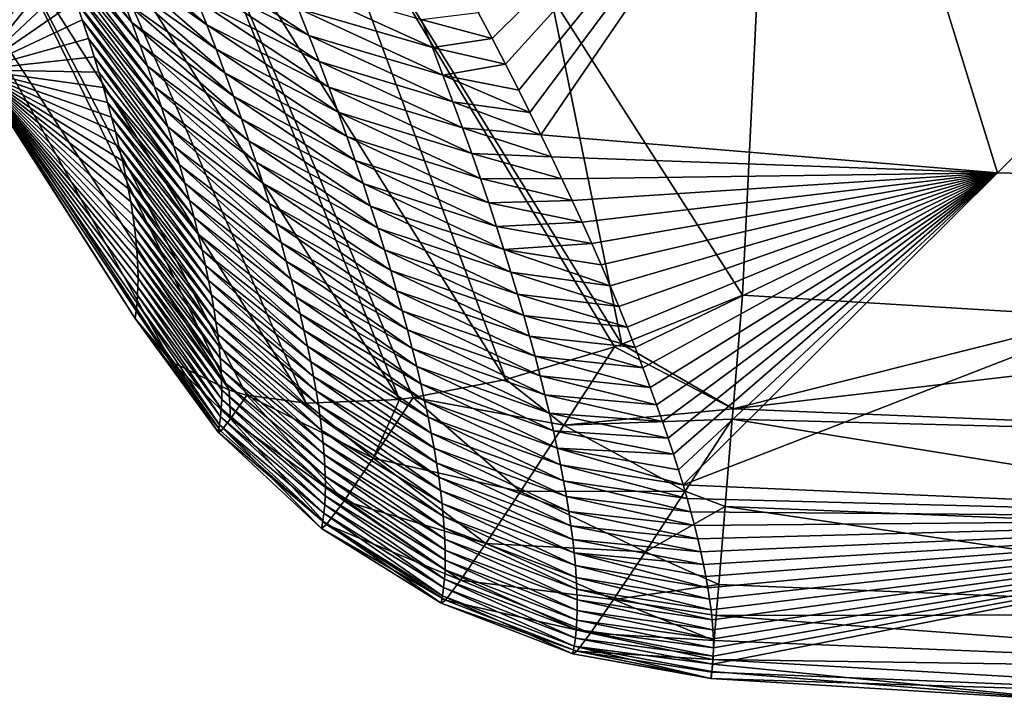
# Model space of a CAD drawing. Header units: metres. Extents: x -99 to 99, y -314 to 25.
# Tile 179 of 256: x 72.61 to 75.27, y -24.93 to -23.08. Entities that reach past the tile are written whole.
import ezdxf

# ---------------------------------------------------------------- set-up
doc = ezdxf.new("R2010")
doc.units = ezdxf.units.M
doc.layers.add('solid_K2442E1000C35', color=7, linetype='CONTINUOUS')

msp = doc.modelspace()

# ---------------------------------------------------------------- linework, layer by layer
at = {"layer": 'solid_K2442E1000C35'}
for points in [[(74.046097, -23.01775, 104.118858), (74.564964, -23.828533, 103.714195), (74.736557, -20.300148, 105.459549)], [(74.564964, -23.828533, 103.714195), (75.531693, -23.887354, 103.714195), (74.736557, -20.300148, 105.459549)], [(76.5, -23.906973, 103.714195), (76.5, -20.376596, 105.459549), (74.736557, -20.300148, 105.459549)], [(75.531693, -23.887354, 103.714195), (76.5, -23.906973, 103.714195), (74.736557, -20.300148, 105.459549)], [(73.887154, -23.13331, 86.523781), (73.849831, -23.06324, 86.146461), (74.848618, -22.181767, 81.183411)], [(73.923698, -23.20335, 86.909012), (73.887154, -23.13331, 86.523781), (74.848618, -22.181767, 81.183411)], [(73.959373, -23.273367, 87.302673), (73.923698, -23.20335, 86.909012), (74.848618, -22.181767, 81.183411)], [(73.989532, -23.333977, 87.650719), (73.959373, -23.273367, 87.302673), (74.848618, -22.181767, 81.183411)], [(74.019226, -23.394529, 88.005402), (73.989532, -23.333977, 87.650719), (74.848618, -22.181767, 81.183411)], [(75.255775, -23.497454, 88.03479), (74.019226, -23.394529, 88.005402), (74.848618, -22.181767, 81.183411)], [(75.255775, -23.497454, 88.03479), (74.848618, -22.181767, 81.183411), (76.5, -22.243153, 81.183411)], [(76.5, -23.530373, 88.03479), (75.255775, -23.497454, 88.03479), (76.5, -22.243153, 81.183411)], [(73.365479, -22.553598, 104.287277), (73.066963, -22.683254, 104.097412), (73.924629, -24.05736, 103.40255)], [(74.238625, -23.961758, 103.587593), (74.046097, -23.01775, 104.118858), (73.365479, -22.553598, 104.287277)], [(74.218491, -23.968906, 103.577675), (73.365479, -22.553598, 104.287277), (73.924629, -24.05736, 103.40255)], [(74.218491, -23.968906, 103.577675), (74.238625, -23.961758, 103.587593), (73.365479, -22.553598, 104.287277)], [(72.489494, -23.218504, 102.269615), (72.033829, -22.571262, 102.604774), (72.684418, -22.825993, 90.14209)], [(73.066963, -22.683254, 104.097412), (72.792366, -22.771612, 103.854996), (73.636101, -24.111008, 103.166214)], [(73.673683, -24.106253, 103.201263), (73.066963, -22.683254, 104.097412), (73.636101, -24.111008, 103.166214)], [(73.673683, -24.106253, 103.201263), (73.924629, -24.05736, 103.40255), (73.066963, -22.683254, 104.097412)], [(72.203346, -22.765518, 102.90593), (72.489494, -23.218504, 102.269615), (72.920776, -23.891485, 101.896843)], [(73.01915, -24.008991, 102.240646), (72.203346, -22.765518, 102.90593), (72.920776, -23.891485, 101.896843)], [(72.35276, -22.813492, 103.248489), (72.203346, -22.765518, 102.90593), (73.01915, -24.008991, 102.240646)], [(72.792366, -22.771612, 103.854996), (72.551445, -22.815544, 103.568634), (73.383301, -24.120804, 102.886978)], [(73.636101, -24.111008, 103.166214), (72.792366, -22.771612, 103.854996), (73.383301, -24.120804, 102.886978)], [(72.911407, -23.090712, 89.886681), (72.684418, -22.825993, 90.14209), (72.663857, -22.773281, 89.765656)], [(72.911407, -23.090712, 89.886681), (72.663857, -22.773281, 89.765656), (72.888489, -23.02965, 89.461258)], [(73.175194, -24.086397, 102.57476), (72.35276, -22.813492, 103.248489), (73.01915, -24.008991, 102.240646)], [(72.551445, -22.815544, 103.568634), (72.35276, -22.813492, 103.248489), (73.175194, -24.086397, 102.57476)], [(72.489494, -23.218504, 102.269615), (72.684418, -22.825993, 90.14209), (72.704254, -22.878223, 90.525475)], [(73.222878, -24.099144, 102.655823), (72.551445, -22.815544, 103.568634), (73.175194, -24.086397, 102.57476)], [(73.222878, -24.099144, 102.655823), (73.383301, -24.120804, 102.886978), (72.551445, -22.815544, 103.568634)], [(72.933151, -23.150255, 90.312408), (72.704254, -22.878223, 90.525475), (72.684418, -22.825993, 90.14209)], [(72.933151, -23.150255, 90.312408), (72.684418, -22.825993, 90.14209), (72.911407, -23.090712, 89.886681)], [(72.812431, -22.837265, 88.18692), (73.087967, -23.029711, 87.845795), (73.114433, -23.09704, 88.267387)], [(72.839027, -22.902933, 88.611366), (72.812431, -22.837265, 88.18692), (73.114433, -23.09704, 88.267387)], [(72.489494, -23.218504, 102.269615), (72.704254, -22.878223, 90.525475), (72.723297, -22.929892, 90.916092)], [(72.953758, -23.208288, 90.738419), (72.723297, -22.929892, 90.916092), (72.704254, -22.878223, 90.525475)], [(72.953758, -23.208288, 90.738419), (72.704254, -22.878223, 90.525475), (72.933151, -23.150255, 90.312408)], [(72.839027, -22.902933, 88.611366), (73.114433, -23.09704, 88.267387), (73.139656, -23.162807, 88.689301)], [(72.864372, -22.967058, 89.036148), (72.839027, -22.902933, 88.611366), (73.139656, -23.162807, 88.689301)], [(73.031219, -22.890331, 87.003616), (73.362366, -23.052929, 86.883606), (73.39119, -23.12549, 87.307922)], [(73.060242, -22.960812, 87.424538), (73.031219, -22.890331, 87.003616), (73.39119, -23.12549, 87.307922)], [(72.489494, -23.218504, 102.269615), (72.723297, -22.929892, 90.916092), (72.741783, -22.981279, 91.312813)], [(72.973251, -23.264816, 91.164703), (72.741783, -22.981279, 91.312813), (72.723297, -22.929892, 90.916092)], [(72.973251, -23.264816, 91.164703), (72.723297, -22.929892, 90.916092), (72.953758, -23.208288, 90.738419)], [(72.489494, -23.218504, 102.269615), (72.741783, -22.981279, 91.312813), (72.759758, -23.032429, 91.715492)], [(72.991646, -23.319843, 91.591255), (72.759758, -23.032429, 91.715492), (72.741783, -22.981279, 91.312813)], [(72.991646, -23.319843, 91.591255), (72.741783, -22.981279, 91.312813), (72.973251, -23.264816, 91.164703)], [(72.864372, -22.967058, 89.036148), (73.139656, -23.162807, 88.689301), (73.163681, -23.227022, 89.111519)], [(72.888489, -23.02965, 89.461258), (72.864372, -22.967058, 89.036148), (73.163681, -23.227022, 89.111519)], [(73.060242, -22.960812, 87.424538), (73.39119, -23.12549, 87.307922), (73.418709, -23.196405, 87.732559)], [(73.087967, -23.029711, 87.845795), (73.060242, -22.960812, 87.424538), (73.418709, -23.196405, 87.732559)], [(73.332199, -22.978706, 86.459633), (73.69558, -23.082487, 86.404182), (73.725502, -23.158432, 86.829796)], [(73.362366, -23.052929, 86.883606), (73.332199, -22.978706, 86.459633), (73.725502, -23.158432, 86.829796)], [(72.489494, -23.218504, 102.269615), (72.759758, -23.032429, 91.715492), (72.777107, -23.083204, 92.124657)], [(73.008965, -23.373377, 92.018066), (72.777107, -23.083204, 92.124657), (72.759758, -23.032429, 91.715492)], [(73.008965, -23.373377, 92.018066), (72.759758, -23.032429, 91.715492), (72.991646, -23.319843, 91.591255)], [(72.888489, -23.02965, 89.461258), (73.163681, -23.227022, 89.111519), (73.186523, -23.289694, 89.534035)], [(72.911407, -23.090712, 89.886681), (72.888489, -23.02965, 89.461258), (73.186523, -23.289694, 89.534035)], [(73.087967, -23.029711, 87.845795), (73.418709, -23.196405, 87.732559), (73.444954, -23.265688, 88.157516)], [(73.114433, -23.09704, 88.267387), (73.087967, -23.029711, 87.845795), (73.444954, -23.265688, 88.157516)], [(74.238625, -23.961758, 103.587593), (74.564964, -23.828533, 103.714195), (74.046097, -23.01775, 104.118858)], [(73.362366, -23.052929, 86.883606), (73.725502, -23.158432, 86.829796), (73.754082, -23.232662, 87.25573)], [(73.39119, -23.12549, 87.307922), (73.362366, -23.052929, 86.883606), (73.754082, -23.232662, 87.25573)], [(73.69558, -23.082487, 86.404182), (73.849831, -23.06324, 86.146461), (73.887154, -23.13331, 86.523781)], [(72.489494, -23.218504, 102.269615), (72.777107, -23.083204, 92.124657), (72.793747, -23.133471, 92.54084)], [(73.025215, -23.425419, 92.445114), (72.793747, -23.133471, 92.54084), (72.777107, -23.083204, 92.124657)], [(73.025215, -23.425419, 92.445114), (72.777107, -23.083204, 92.124657), (73.008965, -23.373377, 92.018066)], [(72.911407, -23.090712, 89.886681), (73.186523, -23.289694, 89.534035), (73.208221, -23.35083, 89.956833)], [(72.933151, -23.150255, 90.312408), (72.911407, -23.090712, 89.886681), (73.208221, -23.35083, 89.956833)], [(73.725502, -23.158432, 86.829796), (73.69558, -23.082487, 86.404182), (73.887154, -23.13331, 86.523781)], [(73.114433, -23.09704, 88.267387), (73.444954, -23.265688, 88.157516), (73.469955, -23.333347, 88.582771)], [(73.139656, -23.162807, 88.689301), (73.114433, -23.09704, 88.267387), (73.469955, -23.333347, 88.582771)], [(72.489494, -23.218504, 102.269615), (72.793747, -23.133471, 92.54084), (72.809578, -23.183094, 92.964554)], [(73.040436, -23.475975, 92.872406), (72.809578, -23.183094, 92.964554), (72.793747, -23.133471, 92.54084)], [(73.040436, -23.475975, 92.872406), (72.793747, -23.133471, 92.54084), (73.025215, -23.425419, 92.445114)], [(73.39119, -23.12549, 87.307922), (73.754082, -23.232662, 87.25573), (73.781349, -23.305193, 87.681969)], [(73.418709, -23.196405, 87.732559), (73.39119, -23.12549, 87.307922), (73.781349, -23.305193, 87.681969)], [(73.725502, -23.158432, 86.829796), (73.887154, -23.13331, 86.523781), (73.923698, -23.20335, 86.909012)], [(72.933151, -23.150255, 90.312408), (73.208221, -23.35083, 89.956833), (73.22879, -23.41044, 90.379913)], [(72.953758, -23.208288, 90.738419), (72.933151, -23.150255, 90.312408), (73.22879, -23.41044, 90.379913)], [(73.139656, -23.162807, 88.689301), (73.469955, -23.333347, 88.582771), (73.493752, -23.399391, 89.008324)], [(73.163681, -23.227022, 89.111519), (73.139656, -23.162807, 88.689301), (73.493752, -23.399391, 89.008324)], [(73.754082, -23.232662, 87.25573), (73.725502, -23.158432, 86.829796), (73.923698, -23.20335, 86.909012)], [(72.489494, -23.218504, 102.269615), (72.809578, -23.183094, 92.964554), (72.822426, -23.225014, 93.334137)], [(73.054642, -23.525049, 93.299919), (72.822426, -23.225014, 93.334137), (72.809578, -23.183094, 92.964554)], [(73.054642, -23.525049, 93.299919), (72.809578, -23.183094, 92.964554), (73.040436, -23.475975, 92.872406)], [(73.418709, -23.196405, 87.732559), (73.781349, -23.305193, 87.681969), (73.807343, -23.37604, 88.108505)], [(73.444954, -23.265688, 88.157516), (73.418709, -23.196405, 87.732559), (73.807343, -23.37604, 88.108505)], [(72.489494, -23.218504, 102.269615), (72.923607, -23.87146, 101.481972), (72.920776, -23.891485, 101.896843)], [(72.489494, -23.218504, 102.269615), (72.925789, -23.850569, 101.070732), (72.923607, -23.87146, 101.481972)], [(72.489494, -23.218504, 102.269615), (72.927322, -23.828814, 100.663116), (72.925789, -23.850569, 101.070732)], [(72.489494, -23.218504, 102.269615), (72.928207, -23.806192, 100.259132), (72.927322, -23.828814, 100.663116)], [(72.489494, -23.218504, 102.269615), (72.928444, -23.782709, 99.858772), (72.928207, -23.806192, 100.259132)], [(72.489494, -23.218504, 102.269615), (72.928024, -23.758364, 99.462044), (72.928444, -23.782709, 99.858772)], [(72.489494, -23.218504, 102.269615), (72.926956, -23.733158, 99.068947), (72.928024, -23.758364, 99.462044)], [(72.489494, -23.218504, 102.269615), (72.925224, -23.707092, 98.679474), (72.926956, -23.733158, 99.068947)], [(72.489494, -23.218504, 102.269615), (72.922432, -23.676254, 98.238815), (72.925224, -23.707092, 98.679474)], [(72.489494, -23.218504, 102.269615), (72.918777, -23.644299, 97.802887), (72.922432, -23.676254, 98.238815)], [(72.489494, -23.218504, 102.269615), (72.914139, -23.611015, 97.371216), (72.918777, -23.644299, 97.802887)], [(72.489494, -23.218504, 102.269615), (72.90844, -23.576273, 96.943497), (72.914139, -23.611015, 97.371216)], [(72.489494, -23.218504, 102.269615), (72.901764, -23.540245, 96.520119), (72.90844, -23.576273, 96.943497)], [(72.489494, -23.218504, 102.269615), (72.894196, -23.503105, 96.101456), (72.901764, -23.540245, 96.520119)], [(72.489494, -23.218504, 102.269615), (72.885818, -23.465029, 95.687897), (72.894196, -23.503105, 96.101456)], [(72.489494, -23.218504, 102.269615), (72.876709, -23.426186, 95.279823), (72.885818, -23.465029, 95.687897)], [(72.489494, -23.218504, 102.269615), (72.866966, -23.386751, 94.877632), (72.876709, -23.426186, 95.279823)], [(72.489494, -23.218504, 102.269615), (72.856667, -23.346897, 94.481697), (72.866966, -23.386751, 94.877632)], [(72.489494, -23.218504, 102.269615), (72.845901, -23.306793, 94.092407), (72.856667, -23.346897, 94.481697)], [(72.489494, -23.218504, 102.269615), (72.834557, -23.266275, 93.709976), (72.845901, -23.306793, 94.092407)], [(72.489494, -23.218504, 102.269615), (72.822426, -23.225014, 93.334137), (72.834557, -23.266275, 93.709976)], [(73.054642, -23.525049, 93.299919), (72.834557, -23.266275, 93.709976), (72.822426, -23.225014, 93.334137)], [(72.953758, -23.208288, 90.738419), (73.22879, -23.41044, 90.379913), (73.248268, -23.468533, 90.803246)], [(72.973251, -23.264816, 91.164703), (72.953758, -23.208288, 90.738419), (73.248268, -23.468533, 90.803246)], [(73.754082, -23.232662, 87.25573), (73.923698, -23.20335, 86.909012), (73.959373, -23.273367, 87.302673)], [(73.163681, -23.227022, 89.111519), (73.493752, -23.399391, 89.008324), (73.516357, -23.463831, 89.434151)], [(73.186523, -23.289694, 89.534035), (73.163681, -23.227022, 89.111519), (73.516357, -23.463831, 89.434151)], [(73.754082, -23.232662, 87.25573), (73.959373, -23.273367, 87.302673), (73.989532, -23.333977, 87.650719)], [(73.781349, -23.305193, 87.681969), (73.754082, -23.232662, 87.25573), (73.989532, -23.333977, 87.650719)], [(73.067841, -23.572649, 93.727654), (72.845901, -23.306793, 94.092407), (72.834557, -23.266275, 93.709976)], [(73.067841, -23.572649, 93.727654), (72.834557, -23.266275, 93.709976), (73.054642, -23.525049, 93.299919)], [(72.973251, -23.264816, 91.164703), (73.248268, -23.468533, 90.803246), (73.266678, -23.525112, 91.226837)], [(72.991646, -23.319843, 91.591255), (72.973251, -23.264816, 91.164703), (73.266678, -23.525112, 91.226837)], [(73.444954, -23.265688, 88.157516), (73.807343, -23.37604, 88.108505), (73.832092, -23.445211, 88.535324)], [(73.469955, -23.333347, 88.582771), (73.444954, -23.265688, 88.157516), (73.832092, -23.445211, 88.535324)], [(73.186523, -23.289694, 89.534035), (73.516357, -23.463831, 89.434151), (73.537819, -23.526676, 89.86026)], [(73.208221, -23.35083, 89.956833), (73.186523, -23.289694, 89.534035), (73.537819, -23.526676, 89.86026)], [(73.781349, -23.305193, 87.681969), (73.989532, -23.333977, 87.650719), (74.019226, -23.394529, 88.005402)], [(73.807343, -23.37604, 88.108505), (73.781349, -23.305193, 87.681969), (74.019226, -23.394529, 88.005402)], [(73.080063, -23.618774, 94.155594), (72.856667, -23.346897, 94.481697), (72.845901, -23.306793, 94.092407)], [(73.080063, -23.618774, 94.155594), (72.845901, -23.306793, 94.092407), (73.067841, -23.572649, 93.727654)], [(72.991646, -23.319843, 91.591255), (73.266678, -23.525112, 91.226837), (73.284027, -23.580185, 91.650673)], [(73.008965, -23.373377, 92.018066), (72.991646, -23.319843, 91.591255), (73.284027, -23.580185, 91.650673)], [(73.091316, -23.663433, 94.583725), (72.866966, -23.386751, 94.877632), (72.856667, -23.346897, 94.481697)], [(73.091316, -23.663433, 94.583725), (72.856667, -23.346897, 94.481697), (73.080063, -23.618774, 94.155594)], [(73.208221, -23.35083, 89.956833), (73.537819, -23.526676, 89.86026), (73.558144, -23.587938, 90.286629)], [(73.22879, -23.41044, 90.379913), (73.208221, -23.35083, 89.956833), (73.558144, -23.587938, 90.286629)], [(73.469955, -23.333347, 88.582771), (73.832092, -23.445211, 88.535324), (73.855637, -23.512722, 88.962418)], [(73.493752, -23.399391, 89.008324), (73.469955, -23.333347, 88.582771), (73.855637, -23.512722, 88.962418)], [(73.008965, -23.373377, 92.018066), (73.284027, -23.580185, 91.650673), (73.300346, -23.633757, 92.074738)], [(73.025215, -23.425419, 92.445114), (73.008965, -23.373377, 92.018066), (73.300346, -23.633757, 92.074738)], [(73.807343, -23.37604, 88.108505), (74.019226, -23.394529, 88.005402), (74.04805, -23.454073, 88.36129)], [(73.832092, -23.445211, 88.535324), (73.807343, -23.37604, 88.108505), (74.04805, -23.454073, 88.36129)], [(73.101616, -23.706623, 95.012047), (72.876709, -23.426186, 95.279823), (72.866966, -23.386751, 94.877632)], [(73.101616, -23.706623, 95.012047), (72.866966, -23.386751, 94.877632), (73.091316, -23.663433, 94.583725)], [(73.22879, -23.41044, 90.379913), (73.558144, -23.587938, 90.286629), (73.577385, -23.647625, 90.713242)], [(73.248268, -23.468533, 90.803246), (73.22879, -23.41044, 90.379913), (73.577385, -23.647625, 90.713242)], [(73.493752, -23.399391, 89.008324), (73.855637, -23.512722, 88.962418), (73.877998, -23.578577, 89.389786)], [(73.516357, -23.463831, 89.434151), (73.493752, -23.399391, 89.008324), (73.877998, -23.578577, 89.389786)], [(74.04805, -23.454073, 88.36129), (74.019226, -23.394529, 88.005402), (75.255775, -23.497454, 88.03479)], [(73.110977, -23.74835, 95.440552), (72.885818, -23.465029, 95.687897), (72.876709, -23.426186, 95.279823)], [(73.110977, -23.74835, 95.440552), (72.876709, -23.426186, 95.279823), (73.101616, -23.706623, 95.012047)], [(73.025215, -23.425419, 92.445114), (73.300346, -23.633757, 92.074738), (73.315651, -23.685833, 92.499031)], [(73.040436, -23.475975, 92.872406), (73.025215, -23.425419, 92.445114), (73.315651, -23.685833, 92.499031)], [(73.119408, -23.788614, 95.869232), (72.894196, -23.503105, 96.101456), (72.885818, -23.465029, 95.687897)], [(73.119408, -23.788614, 95.869232), (72.885818, -23.465029, 95.687897), (73.110977, -23.74835, 95.440552)], [(73.516357, -23.463831, 89.434151), (73.877998, -23.578577, 89.389786), (73.8992, -23.642792, 89.817406)], [(73.537819, -23.526676, 89.86026), (73.516357, -23.463831, 89.434151), (73.8992, -23.642792, 89.817406)], [(73.832092, -23.445211, 88.535324), (74.04805, -23.454073, 88.36129), (74.076332, -23.513374, 88.723129)], [(73.855637, -23.512722, 88.962418), (73.832092, -23.445211, 88.535324), (74.076332, -23.513374, 88.723129)], [(74.076332, -23.513374, 88.723129), (74.04805, -23.454073, 88.36129), (75.255775, -23.497454, 88.03479)], [(73.040436, -23.475975, 92.872406), (73.315651, -23.685833, 92.499031), (73.329956, -23.736418, 92.923546)], [(73.054642, -23.525049, 93.299919), (73.040436, -23.475975, 92.872406), (73.329956, -23.736418, 92.923546)], [(73.248268, -23.468533, 90.803246), (73.577385, -23.647625, 90.713242), (73.595543, -23.705744, 91.140106)], [(73.266678, -23.525112, 91.226837), (73.248268, -23.468533, 90.803246), (73.595543, -23.705744, 91.140106)], [(73.126915, -23.827421, 96.298073), (72.901764, -23.540245, 96.520119), (72.894196, -23.503105, 96.101456)], [(73.126915, -23.827421, 96.298073), (72.894196, -23.503105, 96.101456), (73.119408, -23.788614, 95.869232)], [(73.855637, -23.512722, 88.962418), (74.076332, -23.513374, 88.723129), (74.103989, -23.572336, 89.090691)], [(73.877998, -23.578577, 89.389786), (73.855637, -23.512722, 88.962418), (74.103989, -23.572336, 89.090691)], [(74.103989, -23.572336, 89.090691), (74.076332, -23.513374, 88.723129), (75.255775, -23.497454, 88.03479)], [(74.130943, -23.630867, 89.463737), (74.103989, -23.572336, 89.090691), (75.255775, -23.497454, 88.03479)], [(74.157089, -23.688883, 89.842049), (74.130943, -23.630867, 89.463737), (75.255775, -23.497454, 88.03479)], [(74.182442, -23.746527, 90.226959), (74.157089, -23.688883, 89.842049), (75.255775, -23.497454, 88.03479)], [(74.206802, -23.803476, 90.616699), (74.182442, -23.746527, 90.226959), (75.255775, -23.497454, 88.03479)], [(74.230194, -23.859789, 91.011963), (74.206802, -23.803476, 90.616699), (75.255775, -23.497454, 88.03479)], [(74.252838, -23.915649, 91.414383), (74.230194, -23.859789, 91.011963), (75.255775, -23.497454, 88.03479)], [(74.274681, -23.970879, 91.82309), (74.252838, -23.915649, 91.414383), (75.255775, -23.497454, 88.03479)], [(74.295662, -24.02529, 92.237137), (74.274681, -23.970879, 91.82309), (75.255775, -23.497454, 88.03479)], [(74.31572, -24.078709, 92.65554), (74.295662, -24.02529, 92.237137), (75.255775, -23.497454, 88.03479)], [(74.332802, -24.125486, 93.032417), (74.31572, -24.078709, 92.65554), (75.255775, -23.497454, 88.03479)], [(74.349045, -24.171238, 93.411301), (74.332802, -24.125486, 93.032417), (75.255775, -23.497454, 88.03479)], [(74.364388, -24.215866, 93.791512), (74.349045, -24.171238, 93.411301), (75.255775, -23.497454, 88.03479)], [(74.378792, -24.259283, 94.172348), (74.364388, -24.215866, 93.791512), (75.255775, -23.497454, 88.03479)], [(74.392227, -24.301497, 94.55394), (74.378792, -24.259283, 94.172348), (75.255775, -23.497454, 88.03479)], [(74.40477, -24.342697, 94.93811), (74.392227, -24.301497, 94.55394), (75.255775, -23.497454, 88.03479)], [(74.40477, -24.342697, 94.93811), (75.255775, -23.497454, 88.03479), (76.5, -23.530373, 88.03479)], [(73.133522, -23.864769, 96.727074), (72.90844, -23.576273, 96.943497), (72.901764, -23.540245, 96.520119)], [(73.133522, -23.864769, 96.727074), (72.901764, -23.540245, 96.520119), (73.126915, -23.827421, 96.298073)], [(73.054642, -23.525049, 93.299919), (73.329956, -23.736418, 92.923546), (73.343292, -23.785517, 93.348267)], [(73.067841, -23.572649, 93.727654), (73.054642, -23.525049, 93.299919), (73.343292, -23.785517, 93.348267)], [(73.266678, -23.525112, 91.226837), (73.595543, -23.705744, 91.140106), (73.612648, -23.762299, 91.5672)], [(73.284027, -23.580185, 91.650673), (73.266678, -23.525112, 91.226837), (73.612648, -23.762299, 91.5672)], [(73.537819, -23.526676, 89.86026), (73.8992, -23.642792, 89.817406), (73.919289, -23.705374, 90.245277)], [(73.558144, -23.587938, 90.286629), (73.537819, -23.526676, 89.86026), (73.919289, -23.705374, 90.245277)], [(76.5, -24.43364, 94.947266), (74.40477, -24.342697, 94.93811), (76.5, -23.530373, 88.03479)], [(73.067841, -23.572649, 93.727654), (73.343292, -23.785517, 93.348267), (73.355667, -23.833136, 93.773193)], [(73.080063, -23.618774, 94.155594), (73.067841, -23.572649, 93.727654), (73.355667, -23.833136, 93.773193)], [(73.877998, -23.578577, 89.389786), (74.103989, -23.572336, 89.090691), (74.130943, -23.630867, 89.463737)], [(73.139236, -23.900663, 97.156212), (72.914139, -23.611015, 97.371216), (72.90844, -23.576273, 96.943497)], [(73.139236, -23.900663, 97.156212), (72.90844, -23.576273, 96.943497), (73.133522, -23.864769, 96.727074)], [(73.284027, -23.580185, 91.650673), (73.612648, -23.762299, 91.5672), (73.628723, -23.817299, 91.994522)], [(73.300346, -23.633757, 92.074738), (73.284027, -23.580185, 91.650673), (73.628723, -23.817299, 91.994522)], [(73.558144, -23.587938, 90.286629), (73.919289, -23.705374, 90.245277), (73.938278, -23.766336, 90.673386)], [(73.577385, -23.647625, 90.713242), (73.558144, -23.587938, 90.286629), (73.938278, -23.766336, 90.673386)], [(73.8992, -23.642792, 89.817406), (73.877998, -23.578577, 89.389786), (74.130943, -23.630867, 89.463737)], [(73.144073, -23.935104, 97.585503), (72.918777, -23.644299, 97.802887), (72.914139, -23.611015, 97.371216)], [(73.144073, -23.935104, 97.585503), (72.914139, -23.611015, 97.371216), (73.139236, -23.900663, 97.156212)], [(73.080063, -23.618774, 94.155594), (73.355667, -23.833136, 93.773193), (73.367104, -23.879278, 94.198303)], [(73.091316, -23.663433, 94.583725), (73.080063, -23.618774, 94.155594), (73.367104, -23.879278, 94.198303)], [(73.148041, -23.968096, 98.014915), (72.922432, -23.676254, 98.238815), (72.918777, -23.644299, 97.802887)], [(73.148041, -23.968096, 98.014915), (72.918777, -23.644299, 97.802887), (73.144073, -23.935104, 97.585503)], [(73.300346, -23.633757, 92.074738), (73.628723, -23.817299, 91.994522), (73.643784, -23.870749, 92.422058)], [(73.315651, -23.685833, 92.499031), (73.300346, -23.633757, 92.074738), (73.643784, -23.870749, 92.422058)], [(73.577385, -23.647625, 90.713242), (73.938278, -23.766336, 90.673386), (73.9562, -23.825686, 91.101723)], [(73.595543, -23.705744, 91.140106), (73.577385, -23.647625, 90.713242), (73.9562, -23.825686, 91.101723)], [(73.8992, -23.642792, 89.817406), (74.130943, -23.630867, 89.463737), (74.157089, -23.688883, 89.842049)], [(73.919289, -23.705374, 90.245277), (73.8992, -23.642792, 89.817406), (74.157089, -23.688883, 89.842049)], [(73.151138, -23.999638, 98.444458), (72.925224, -23.707092, 98.679474), (72.922432, -23.676254, 98.238815)], [(73.151138, -23.999638, 98.444458), (72.922432, -23.676254, 98.238815), (73.148041, -23.968096, 98.014915)], [(73.091316, -23.663433, 94.583725), (73.367104, -23.879278, 94.198303), (73.377617, -23.923946, 94.623596)], [(73.101616, -23.706623, 95.012047), (73.091316, -23.663433, 94.583725), (73.377617, -23.923946, 94.623596)], [(73.315651, -23.685833, 92.499031), (73.643784, -23.870749, 92.422058), (73.657852, -23.922655, 92.849808)], [(73.329956, -23.736418, 92.923546), (73.315651, -23.685833, 92.499031), (73.657852, -23.922655, 92.849808)], [(73.595543, -23.705744, 91.140106), (73.9562, -23.825686, 91.101723), (73.973068, -23.883427, 91.530289)], [(73.612648, -23.762299, 91.5672), (73.595543, -23.705744, 91.140106), (73.973068, -23.883427, 91.530289)], [(73.919289, -23.705374, 90.245277), (74.157089, -23.688883, 89.842049), (74.182442, -23.746527, 90.226959)], [(73.919289, -23.705374, 90.245277), (74.182442, -23.746527, 90.226959), (74.206802, -23.803476, 90.616699)], [(73.938278, -23.766336, 90.673386), (73.919289, -23.705374, 90.245277), (74.206802, -23.803476, 90.616699)], [(73.153381, -24.029728, 98.874115), (72.926956, -23.733158, 99.068947), (72.925224, -23.707092, 98.679474)], [(73.153381, -24.029728, 98.874115), (72.925224, -23.707092, 98.679474), (73.151138, -23.999638, 98.444458)], [(73.101616, -23.706623, 95.012047), (73.377617, -23.923946, 94.623596), (73.387215, -23.967146, 95.049072)], [(73.110977, -23.74835, 95.440552), (73.101616, -23.706623, 95.012047), (73.387215, -23.967146, 95.049072)], [(73.15477, -24.058371, 99.303886), (72.928024, -23.758364, 99.462044), (72.926956, -23.733158, 99.068947)], [(73.15477, -24.058371, 99.303886), (72.926956, -23.733158, 99.068947), (73.153381, -24.029728, 98.874115)], [(73.155312, -24.085566, 99.733765), (72.928444, -23.782709, 99.858772), (72.928024, -23.758364, 99.462044)], [(73.155312, -24.085566, 99.733765), (72.928024, -23.758364, 99.462044), (73.15477, -24.058371, 99.303886)], [(73.110977, -23.74835, 95.440552), (73.387215, -23.967146, 95.049072), (73.395905, -24.008877, 95.474716)], [(73.119408, -23.788614, 95.869232), (73.110977, -23.74835, 95.440552), (73.395905, -24.008877, 95.474716)], [(73.329956, -23.736418, 92.923546), (73.657852, -23.922655, 92.849808), (73.670952, -23.973022, 93.277763)], [(73.343292, -23.785517, 93.348267), (73.329956, -23.736418, 92.923546), (73.670952, -23.973022, 93.277763)], [(73.155014, -24.111315, 100.163734), (72.928207, -23.806192, 100.259132), (72.928444, -23.782709, 99.858772)], [(73.155014, -24.111315, 100.163734), (72.928444, -23.782709, 99.858772), (73.155312, -24.085566, 99.733765)], [(73.343292, -23.785517, 93.348267), (73.670952, -23.973022, 93.277763), (73.68309, -24.021856, 93.705902)], [(73.355667, -23.833136, 93.773193), (73.343292, -23.785517, 93.348267), (73.68309, -24.021856, 93.705902)], [(73.612648, -23.762299, 91.5672), (73.973068, -23.883427, 91.530289), (73.988907, -23.939568, 91.959068)], [(73.628723, -23.817299, 91.994522), (73.612648, -23.762299, 91.5672), (73.988907, -23.939568, 91.959068)], [(73.938278, -23.766336, 90.673386), (74.206802, -23.803476, 90.616699), (74.230194, -23.859789, 91.011963)], [(73.9562, -23.825686, 91.101723), (73.938278, -23.766336, 90.673386), (74.230194, -23.859789, 91.011963)], [(73.153885, -24.135616, 100.593803), (72.927322, -23.828814, 100.663116), (72.928207, -23.806192, 100.259132)], [(73.153885, -24.135616, 100.593803), (72.928207, -23.806192, 100.259132), (73.155014, -24.111315, 100.163734)], [(73.119408, -23.788614, 95.869232), (73.395905, -24.008877, 95.474716), (73.403709, -24.049143, 95.900513)], [(73.126915, -23.827421, 96.298073), (73.119408, -23.788614, 95.869232), (73.403709, -24.049143, 95.900513)], [(73.151932, -24.158472, 101.023949), (72.925789, -23.850569, 101.070732), (72.927322, -23.828814, 100.663116)], [(73.151932, -24.158472, 101.023949), (72.927322, -23.828814, 100.663116), (73.153885, -24.135616, 100.593803)], [(73.126915, -23.827421, 96.298073), (73.403709, -24.049143, 95.900513), (73.410645, -24.087946, 96.326469)], [(73.133522, -23.864769, 96.727074), (73.126915, -23.827421, 96.298073), (73.410645, -24.087946, 96.326469)], [(73.355667, -23.833136, 93.773193), (73.68309, -24.021856, 93.705902), (73.694298, -24.069164, 94.134232)], [(73.367104, -23.879278, 94.198303), (73.355667, -23.833136, 93.773193), (73.694298, -24.069164, 94.134232)], [(73.628723, -23.817299, 91.994522), (73.988907, -23.939568, 91.959068), (74.003738, -23.994114, 92.388062)], [(73.643784, -23.870749, 92.422058), (73.628723, -23.817299, 91.994522), (74.003738, -23.994114, 92.388062)], [(73.9562, -23.825686, 91.101723), (74.230194, -23.859789, 91.011963), (74.252838, -23.915649, 91.414383)], [(73.973068, -23.883427, 91.530289), (73.9562, -23.825686, 91.101723), (74.252838, -23.915649, 91.414383)], [(74.53997, -24.136608, 103.506447), (74.564964, -23.828533, 103.714195), (74.238625, -23.961758, 103.587593)], [(74.53997, -24.136608, 103.506447), (75.531693, -23.887354, 103.714195), (74.564964, -23.828533, 103.714195)], [(73.149147, -24.179884, 101.454178), (72.923607, -23.87146, 101.481972), (72.925789, -23.850569, 101.070732)], [(73.149147, -24.179884, 101.454178), (72.925789, -23.850569, 101.070732), (73.151932, -24.158472, 101.023949)], [(73.133522, -23.864769, 96.727074), (73.410645, -24.087946, 96.326469), (73.416702, -24.12529, 96.752571)], [(73.139236, -23.900663, 97.156212), (73.133522, -23.864769, 96.727074), (73.416702, -24.12529, 96.752571)], [(73.145554, -24.19985, 101.884468), (72.920776, -23.891485, 101.896843), (72.923607, -23.87146, 101.481972)], [(73.152908, -24.196754, 102.146027), (72.920776, -23.891485, 101.896843), (73.145554, -24.19985, 101.884468)], [(73.152908, -24.196754, 102.146027), (73.01915, -24.008991, 102.240646), (72.920776, -23.891485, 101.896843)], [(73.149147, -24.179884, 101.454178), (73.145554, -24.19985, 101.884468), (72.923607, -23.87146, 101.481972)], [(73.367104, -23.879278, 94.198303), (73.694298, -24.069164, 94.134232), (73.704582, -24.114946, 94.562744)], [(73.377617, -23.923946, 94.623596), (73.367104, -23.879278, 94.198303), (73.704582, -24.114946, 94.562744)], [(73.643784, -23.870749, 92.422058), (74.003738, -23.994114, 92.388062), (74.017586, -24.047071, 92.817245)], [(73.657852, -23.922655, 92.849808), (73.643784, -23.870749, 92.422058), (74.017586, -24.047071, 92.817245)], [(73.973068, -23.883427, 91.530289), (74.252838, -23.915649, 91.414383), (74.274681, -23.970879, 91.82309)], [(73.988907, -23.939568, 91.959068), (73.973068, -23.883427, 91.530289), (74.274681, -23.970879, 91.82309)], [(74.53997, -24.136608, 103.506447), (76.5, -23.906973, 103.714195), (75.531693, -23.887354, 103.714195)], [(73.139236, -23.900663, 97.156212), (73.416702, -24.12529, 96.752571), (73.421913, -24.161179, 97.178818)], [(73.144073, -23.935104, 97.585503), (73.139236, -23.900663, 97.156212), (73.421913, -24.161179, 97.178818)], [(76.5, -24.216043, 103.506462), (76.5, -23.906973, 103.714195), (74.53997, -24.136608, 103.506447)], [(73.144073, -23.935104, 97.585503), (73.421913, -24.161179, 97.178818), (73.426285, -24.195612, 97.605186)], [(73.148041, -23.968096, 98.014915), (73.144073, -23.935104, 97.585503), (73.426285, -24.195612, 97.605186)], [(73.377617, -23.923946, 94.623596), (73.704582, -24.114946, 94.562744), (73.713951, -24.159208, 94.991425)], [(73.387215, -23.967146, 95.049072), (73.377617, -23.923946, 94.623596), (73.713951, -24.159208, 94.991425)], [(73.657852, -23.922655, 92.849808), (74.017586, -24.047071, 92.817245), (74.030464, -24.09845, 93.246635)], [(73.670952, -23.973022, 93.277763), (73.657852, -23.922655, 92.849808), (74.030464, -24.09845, 93.246635)], [(73.988907, -23.939568, 91.959068), (74.274681, -23.970879, 91.82309), (74.295662, -24.02529, 92.237137)], [(74.003738, -23.994114, 92.388062), (73.988907, -23.939568, 91.959068), (74.295662, -24.02529, 92.237137)], [(73.148041, -23.968096, 98.014915), (73.426285, -24.195612, 97.605186), (73.429825, -24.228592, 98.031685)], [(73.151138, -23.999638, 98.444458), (73.148041, -23.968096, 98.014915), (73.429825, -24.228592, 98.031685)], [(73.387215, -23.967146, 95.049072), (73.713951, -24.159208, 94.991425), (73.722427, -24.201952, 95.420265)], [(73.395905, -24.008877, 95.474716), (73.387215, -23.967146, 95.049072), (73.722427, -24.201952, 95.420265)], [(73.670952, -23.973022, 93.277763), (74.030464, -24.09845, 93.246635), (74.042389, -24.148252, 93.676201)], [(73.68309, -24.021856, 93.705902), (73.670952, -23.973022, 93.277763), (74.042389, -24.148252, 93.676201)], [(74.081299, -24.181074, 103.364891), (74.218491, -23.968906, 103.577675), (73.924629, -24.05736, 103.40255)], [(74.53997, -24.136608, 103.506447), (74.218491, -23.968906, 103.577675), (74.081299, -24.181074, 103.364891)], [(74.53997, -24.136608, 103.506447), (74.238625, -23.961758, 103.587593), (74.218491, -23.968906, 103.577675)], [(73.151138, -23.999638, 98.444458), (73.429825, -24.228592, 98.031685), (73.432533, -24.26012, 98.458298)], [(73.153381, -24.029728, 98.874115), (73.151138, -23.999638, 98.444458), (73.432533, -24.26012, 98.458298)], [(74.003738, -23.994114, 92.388062), (74.295662, -24.02529, 92.237137), (74.31572, -24.078709, 92.65554)], [(74.017586, -24.047071, 92.817245), (74.003738, -23.994114, 92.388062), (74.31572, -24.078709, 92.65554)], [(73.179047, -24.16349, 102.404266), (73.175194, -24.086397, 102.57476), (73.01915, -24.008991, 102.240646)], [(73.179047, -24.16349, 102.404266), (73.01915, -24.008991, 102.240646), (73.152908, -24.196754, 102.146027)], [(73.395905, -24.008877, 95.474716), (73.722427, -24.201952, 95.420265), (73.730019, -24.243181, 95.849266)], [(73.403709, -24.049143, 95.900513), (73.395905, -24.008877, 95.474716), (73.730019, -24.243181, 95.849266)], [(73.68309, -24.021856, 93.705902), (74.042389, -24.148252, 93.676201), (74.053391, -24.196487, 94.105949)], [(73.694298, -24.069164, 94.134232), (73.68309, -24.021856, 93.705902), (74.053391, -24.196487, 94.105949)], [(73.153381, -24.029728, 98.874115), (73.432533, -24.26012, 98.458298), (73.434418, -24.290197, 98.885025)], [(73.15477, -24.058371, 99.303886), (73.153381, -24.029728, 98.874115), (73.434418, -24.290197, 98.885025)], [(73.403709, -24.049143, 95.900513), (73.730019, -24.243181, 95.849266), (73.73674, -24.282898, 96.278412)], [(73.410645, -24.087946, 96.326469), (73.403709, -24.049143, 95.900513), (73.73674, -24.282898, 96.278412)], [(74.017586, -24.047071, 92.817245), (74.31572, -24.078709, 92.65554), (74.332802, -24.125486, 93.032417)], [(74.030464, -24.09845, 93.246635), (74.017586, -24.047071, 92.817245), (74.332802, -24.125486, 93.032417)], [(73.15477, -24.058371, 99.303886), (73.434418, -24.290197, 98.885025), (73.435493, -24.318825, 99.311859)], [(73.155312, -24.085566, 99.733765), (73.15477, -24.058371, 99.303886), (73.435493, -24.318825, 99.311859)], [(74.081299, -24.181074, 103.364891), (73.924629, -24.05736, 103.40255), (73.673683, -24.106253, 103.201263)], [(73.694298, -24.069164, 94.134232), (74.053391, -24.196487, 94.105949), (74.063469, -24.243155, 94.535866)], [(73.704582, -24.114946, 94.562744), (73.694298, -24.069164, 94.134232), (74.063469, -24.243155, 94.535866)], [(73.155014, -24.111315, 100.163734), (73.155312, -24.085566, 99.733765), (73.43576, -24.346003, 99.738792)], [(73.155312, -24.085566, 99.733765), (73.435493, -24.318825, 99.311859), (73.43576, -24.346003, 99.738792)], [(73.179047, -24.16349, 102.404266), (73.222878, -24.099144, 102.655823), (73.175194, -24.086397, 102.57476)], [(73.179047, -24.16349, 102.404266), (73.486435, -24.385447, 102.576942), (73.222878, -24.099144, 102.655823)], [(73.565475, -24.269859, 102.904068), (73.383301, -24.120804, 102.886978), (73.222878, -24.099144, 102.655823)], [(73.565475, -24.269859, 102.904068), (73.222878, -24.099144, 102.655823), (73.486435, -24.385447, 102.576942)], [(73.410645, -24.087946, 96.326469), (73.73674, -24.282898, 96.278412), (73.742607, -24.321106, 96.70771)], [(73.416702, -24.12529, 96.752571), (73.410645, -24.087946, 96.326469), (73.742607, -24.321106, 96.70771)], [(73.565475, -24.269859, 102.904068), (73.673683, -24.106253, 103.201263), (73.636101, -24.111008, 103.166214)], [(73.565475, -24.269859, 102.904068), (73.964088, -24.360226, 103.113136), (73.673683, -24.106253, 103.201263)], [(74.081299, -24.181074, 103.364891), (73.673683, -24.106253, 103.201263), (73.964088, -24.360226, 103.113136)], [(74.030464, -24.09845, 93.246635), (74.332802, -24.125486, 93.032417), (74.349045, -24.171238, 93.411301)], [(74.042389, -24.148252, 93.676201), (74.030464, -24.09845, 93.246635), (74.349045, -24.171238, 93.411301)], [(73.153885, -24.135616, 100.593803), (73.155014, -24.111315, 100.163734), (73.435226, -24.371733, 100.165817)], [(73.155014, -24.111315, 100.163734), (73.43576, -24.346003, 99.738792), (73.435226, -24.371733, 100.165817)], [(73.565475, -24.269859, 102.904068), (73.636101, -24.111008, 103.166214), (73.383301, -24.120804, 102.886978)], [(73.416702, -24.12529, 96.752571), (73.742607, -24.321106, 96.70771), (73.74762, -24.357809, 97.137138)], [(73.421913, -24.161179, 97.178818), (73.416702, -24.12529, 96.752571), (73.74762, -24.357809, 97.137138)], [(73.704582, -24.114946, 94.562744), (74.063469, -24.243155, 94.535866), (74.072655, -24.288261, 94.96595)], [(73.713951, -24.159208, 94.991425), (73.704582, -24.114946, 94.562744), (74.072655, -24.288261, 94.96595)], [(73.149147, -24.179884, 101.454178), (73.151932, -24.158472, 101.023949), (73.43177, -24.41885, 101.020134)], [(73.151932, -24.158472, 101.023949), (73.153885, -24.135616, 100.593803), (73.433891, -24.396015, 100.592934)], [(73.151932, -24.158472, 101.023949), (73.433891, -24.396015, 100.592934), (73.43177, -24.41885, 101.020134)], [(73.153885, -24.135616, 100.593803), (73.435226, -24.371733, 100.165817), (73.433891, -24.396015, 100.592934)], [(73.713951, -24.159208, 94.991425), (74.072655, -24.288261, 94.96595), (74.08094, -24.331808, 95.396194)], [(73.722427, -24.201952, 95.420265), (73.713951, -24.159208, 94.991425), (74.08094, -24.331808, 95.396194)], [(74.042389, -24.148252, 93.676201), (74.349045, -24.171238, 93.411301), (74.364388, -24.215866, 93.791512)], [(74.053391, -24.196487, 94.105949), (74.042389, -24.148252, 93.676201), (74.364388, -24.215866, 93.791512)], [(74.53997, -24.136608, 103.506447), (74.081299, -24.181074, 103.364891), (74.537704, -24.164295, 103.483337)], [(76.5, -24.216043, 103.506462), (74.53997, -24.136608, 103.506447), (74.537704, -24.164295, 103.483337)], [(73.149147, -24.179884, 101.454178), (73.425179, -24.460186, 101.874741), (73.145554, -24.19985, 101.884468)], [(73.149147, -24.179884, 101.454178), (73.428864, -24.440241, 101.447403), (73.425179, -24.460186, 101.874741)], [(73.149147, -24.179884, 101.454178), (73.43177, -24.41885, 101.020134), (73.428864, -24.440241, 101.447403)], [(73.179047, -24.16349, 102.404266), (73.152908, -24.196754, 102.146027), (73.439171, -24.449572, 102.230141)], [(73.179047, -24.16349, 102.404266), (73.439171, -24.449572, 102.230141), (73.486435, -24.385447, 102.576942)], [(73.421913, -24.161179, 97.178818), (73.74762, -24.357809, 97.137138), (73.751801, -24.393011, 97.566696)], [(73.426285, -24.195612, 97.605186), (73.421913, -24.161179, 97.178818), (73.751801, -24.393011, 97.566696)], [(74.081299, -24.181074, 103.364891), (73.964088, -24.360226, 103.113136), (74.410324, -24.359751, 103.277794)], [(74.081299, -24.181074, 103.364891), (74.410324, -24.359751, 103.277794), (74.537704, -24.164295, 103.483337)], [(74.518494, -24.400974, 103.244972), (74.537704, -24.164295, 103.483337), (74.410324, -24.359751, 103.277794)], [(76.5, -24.481247, 103.245033), (74.537704, -24.164295, 103.483337), (74.518494, -24.400974, 103.244972)], [(76.5, -24.216043, 103.506462), (74.537704, -24.164295, 103.483337), (76.5, -24.481247, 103.245033)], [(73.152908, -24.196754, 102.146027), (73.145554, -24.19985, 101.884468), (73.439171, -24.449572, 102.230141)], [(73.439171, -24.449572, 102.230141), (73.145554, -24.19985, 101.884468), (73.425179, -24.460186, 101.874741)], [(73.426285, -24.195612, 97.605186), (73.751801, -24.393011, 97.566696), (73.755157, -24.42671, 97.996376)], [(73.429825, -24.228592, 98.031685), (73.426285, -24.195612, 97.605186), (73.755157, -24.42671, 97.996376)], [(73.722427, -24.201952, 95.420265), (74.08094, -24.331808, 95.396194), (74.088356, -24.3738, 95.826591)], [(73.730019, -24.243181, 95.849266), (73.722427, -24.201952, 95.420265), (74.088356, -24.3738, 95.826591)], [(74.053391, -24.196487, 94.105949), (74.364388, -24.215866, 93.791512), (74.378792, -24.259283, 94.172348)], [(74.063469, -24.243155, 94.535866), (74.053391, -24.196487, 94.105949), (74.378792, -24.259283, 94.172348)], [(73.429825, -24.228592, 98.031685), (73.755157, -24.42671, 97.996376), (73.757698, -24.458912, 98.42617)], [(73.432533, -24.26012, 98.458298), (73.429825, -24.228592, 98.031685), (73.757698, -24.458912, 98.42617)], [(73.432533, -24.26012, 98.458298), (73.757698, -24.458912, 98.42617), (73.759422, -24.489613, 98.856079)], [(73.434418, -24.290197, 98.885025), (73.432533, -24.26012, 98.458298), (73.759422, -24.489613, 98.856079)], [(73.730019, -24.243181, 95.849266), (74.088356, -24.3738, 95.826591), (74.094902, -24.41424, 96.257133)], [(73.73674, -24.282898, 96.278412), (73.730019, -24.243181, 95.849266), (74.094902, -24.41424, 96.257133)], [(74.063469, -24.243155, 94.535866), (74.378792, -24.259283, 94.172348), (74.392227, -24.301497, 94.55394)], [(74.063469, -24.243155, 94.535866), (74.392227, -24.301497, 94.55394), (74.40477, -24.342697, 94.93811)], [(74.072655, -24.288261, 94.96595), (74.063469, -24.243155, 94.535866), (74.40477, -24.342697, 94.93811)], [(73.434418, -24.290197, 98.885025), (73.759422, -24.489613, 98.856079), (73.760338, -24.518818, 99.286087)], [(73.435493, -24.318825, 99.311859), (73.434418, -24.290197, 98.885025), (73.760338, -24.518818, 99.286087)], [(73.565475, -24.269859, 102.904068), (73.486435, -24.385447, 102.576942), (73.870049, -24.501259, 102.829453)], [(73.565475, -24.269859, 102.904068), (73.870049, -24.501259, 102.829453), (73.964088, -24.360226, 103.113136)], [(73.73674, -24.282898, 96.278412), (74.094902, -24.41424, 96.257133), (74.100601, -24.453133, 96.687813)], [(73.742607, -24.321106, 96.70771), (73.73674, -24.282898, 96.278412), (74.100601, -24.453133, 96.687813)], [(74.072655, -24.288261, 94.96595), (74.40477, -24.342697, 94.93811), (74.415474, -24.379509, 95.292061)], [(74.08094, -24.331808, 95.396194), (74.072655, -24.288261, 94.96595), (74.415474, -24.379509, 95.292061)], [(73.435493, -24.318825, 99.311859), (73.760338, -24.518818, 99.286087), (73.760452, -24.546524, 99.716202)], [(73.43576, -24.346003, 99.738792), (73.435493, -24.318825, 99.311859), (73.760452, -24.546524, 99.716202)], [(73.435226, -24.371733, 100.165817), (73.43576, -24.346003, 99.738792), (73.759773, -24.572737, 100.146408)], [(73.43576, -24.346003, 99.738792), (73.760452, -24.546524, 99.716202), (73.759773, -24.572737, 100.146408)], [(73.742607, -24.321106, 96.70771), (74.100601, -24.453133, 96.687813), (74.105461, -24.49048, 97.118622)], [(73.74762, -24.357809, 97.137138), (73.742607, -24.321106, 96.70771), (74.105461, -24.49048, 97.118622)], [(74.08094, -24.331808, 95.396194), (74.415474, -24.379509, 95.292061), (74.42543, -24.415403, 95.647781)], [(74.088356, -24.3738, 95.826591), (74.08094, -24.331808, 95.396194), (74.42543, -24.415403, 95.647781)], [(74.415474, -24.379509, 95.292061), (74.40477, -24.342697, 94.93811), (76.5, -24.43364, 94.947266)], [(73.433891, -24.396015, 100.592934), (73.435226, -24.371733, 100.165817), (73.758308, -24.597454, 100.576698)], [(73.435226, -24.371733, 100.165817), (73.759773, -24.572737, 100.146408), (73.758308, -24.597454, 100.576698)], [(73.74762, -24.357809, 97.137138), (74.105461, -24.49048, 97.118622), (74.109497, -24.526285, 97.549561)], [(73.751801, -24.393011, 97.566696), (73.74762, -24.357809, 97.137138), (74.109497, -24.526285, 97.549561)], [(73.964088, -24.360226, 103.113136), (73.870049, -24.501259, 102.829453), (74.302612, -24.524082, 103.037621)], [(73.964088, -24.360226, 103.113136), (74.302612, -24.524082, 103.037621), (74.410324, -24.359751, 103.277794)], [(74.518494, -24.400974, 103.244972), (74.410324, -24.359751, 103.277794), (74.302612, -24.524082, 103.037621)], [(73.43177, -24.41885, 101.020134), (73.433891, -24.396015, 100.592934), (73.756058, -24.62068, 101.007072)], [(73.433891, -24.396015, 100.592934), (73.758308, -24.597454, 100.576698), (73.756058, -24.62068, 101.007072)], [(73.486435, -24.385447, 102.576942), (73.439171, -24.449572, 102.230141), (73.801765, -24.600288, 102.521645)], [(73.486435, -24.385447, 102.576942), (73.801765, -24.600288, 102.521645), (73.870049, -24.501259, 102.829453)], [(73.751801, -24.393011, 97.566696), (74.109497, -24.526285, 97.549561), (74.112709, -24.560553, 97.980621)], [(73.755157, -24.42671, 97.996376), (73.751801, -24.393011, 97.566696), (74.112709, -24.560553, 97.980621)], [(74.088356, -24.3738, 95.826591), (74.42543, -24.415403, 95.647781), (74.435257, -24.452713, 96.029724)], [(74.094902, -24.41424, 96.257133), (74.088356, -24.3738, 95.826591), (74.435257, -24.452713, 96.029724)], [(74.42543, -24.415403, 95.647781), (74.415474, -24.379509, 95.292061), (76.5, -24.43364, 94.947266)], [(73.428864, -24.440241, 101.447403), (73.43177, -24.41885, 101.020134), (73.753036, -24.642412, 101.437515)], [(73.43177, -24.41885, 101.020134), (73.756058, -24.62068, 101.007072), (73.753036, -24.642412, 101.437515)], [(74.094902, -24.41424, 96.257133), (74.435257, -24.452713, 96.029724), (74.444229, -24.488892, 96.413139)], [(74.100601, -24.453133, 96.687813), (74.094902, -24.41424, 96.257133), (74.444229, -24.488892, 96.413139)], [(74.501312, -24.612427, 102.938858), (74.518494, -24.400974, 103.244972), (74.302612, -24.524082, 103.037621)], [(74.435257, -24.452713, 96.029724), (74.42543, -24.415403, 95.647781), (76.5, -24.43364, 94.947266)], [(76.5, -24.693386, 102.938965), (74.518494, -24.400974, 103.244972), (74.501312, -24.612427, 102.938858)], [(76.5, -24.481247, 103.245033), (74.518494, -24.400974, 103.244972), (76.5, -24.693386, 102.938965)], [(73.428864, -24.440241, 101.447403), (73.749245, -24.662653, 101.868034), (73.425179, -24.460186, 101.874741)], [(73.439171, -24.449572, 102.230141), (73.425179, -24.460186, 101.874741), (73.761124, -24.654585, 102.198196)], [(73.428864, -24.440241, 101.447403), (73.753036, -24.642412, 101.437515), (73.749245, -24.662653, 101.868034)], [(73.439171, -24.449572, 102.230141), (73.761124, -24.654585, 102.198196), (73.801765, -24.600288, 102.521645)], [(73.755157, -24.42671, 97.996376), (74.112709, -24.560553, 97.980621), (74.115112, -24.593279, 98.411789)], [(73.757698, -24.458912, 98.42617), (73.755157, -24.42671, 97.996376), (74.115112, -24.593279, 98.411789)], [(74.444229, -24.488892, 96.413139), (74.435257, -24.452713, 96.029724), (76.5, -24.43364, 94.947266)], [(74.452347, -24.523905, 96.797752), (74.444229, -24.488892, 96.413139), (76.5, -24.43364, 94.947266)], [(74.459625, -24.557716, 97.183258), (74.452347, -24.523905, 96.797752), (76.5, -24.43364, 94.947266)], [(74.466049, -24.590298, 97.569382), (74.459625, -24.557716, 97.183258), (76.5, -24.43364, 94.947266)], [(74.471626, -24.621624, 97.955833), (74.466049, -24.590298, 97.569382), (76.5, -24.43364, 94.947266)], [(74.476357, -24.651695, 98.342651), (74.471626, -24.621624, 97.955833), (76.5, -24.43364, 94.947266)], [(74.480217, -24.680548, 98.73037), (74.476357, -24.651695, 98.342651), (76.5, -24.43364, 94.947266)], [(74.483208, -24.708174, 99.118996), (74.480217, -24.680548, 98.73037), (76.5, -24.43364, 94.947266)], [(74.485321, -24.734566, 99.50853), (74.483208, -24.708174, 99.118996), (76.5, -24.43364, 94.947266)], [(74.484993, -24.827644, 101.075653), (74.486397, -24.806265, 100.682533), (76.5, -24.43364, 94.947266)], [(75.489105, -24.928038, 101.864563), (74.484993, -24.827644, 101.075653), (76.5, -24.43364, 94.947266)], [(74.486565, -24.759718, 99.898964), (74.485321, -24.734566, 99.50853), (76.5, -24.43364, 94.947266)], [(74.486397, -24.806265, 100.682533), (74.486923, -24.783619, 100.290298), (76.5, -24.43364, 94.947266)], [(74.486923, -24.783619, 100.290298), (74.486565, -24.759718, 99.898964), (76.5, -24.43364, 94.947266)], [(73.761124, -24.654585, 102.198196), (73.425179, -24.460186, 101.874741), (73.749245, -24.662653, 101.868034)], [(73.757698, -24.458912, 98.42617), (74.115112, -24.593279, 98.411789), (74.116714, -24.62447, 98.843071)], [(73.759422, -24.489613, 98.856079), (73.757698, -24.458912, 98.42617), (74.116714, -24.62447, 98.843071)], [(74.100601, -24.453133, 96.687813), (74.444229, -24.488892, 96.413139), (74.452347, -24.523905, 96.797752)], [(74.105461, -24.49048, 97.118622), (74.100601, -24.453133, 96.687813), (74.452347, -24.523905, 96.797752)], [(73.759422, -24.489613, 98.856079), (74.116714, -24.62447, 98.843071), (74.117516, -24.654123, 99.274452)], [(73.760338, -24.518818, 99.286087), (73.759422, -24.489613, 98.856079), (74.117516, -24.654123, 99.274452)], [(73.870049, -24.501259, 102.829453), (73.801765, -24.600288, 102.521645), (74.216377, -24.653124, 102.768921)], [(73.870049, -24.501259, 102.829453), (74.216377, -24.653124, 102.768921), (74.302612, -24.524082, 103.037621)], [(74.105461, -24.49048, 97.118622), (74.452347, -24.523905, 96.797752), (74.459625, -24.557716, 97.183258)], [(74.109497, -24.526285, 97.549561), (74.105461, -24.49048, 97.118622), (74.459625, -24.557716, 97.183258)], [(73.760338, -24.518818, 99.286087), (74.117516, -24.654123, 99.274452), (74.117523, -24.682241, 99.705933)], [(73.760452, -24.546524, 99.716202), (73.760338, -24.518818, 99.286087), (74.117523, -24.682241, 99.705933)], [(74.109497, -24.526285, 97.549561), (74.459625, -24.557716, 97.183258), (74.466049, -24.590298, 97.569382)], [(74.109497, -24.526285, 97.549561), (74.466049, -24.590298, 97.569382), (74.471626, -24.621624, 97.955833)], [(74.112709, -24.560553, 97.980621), (74.109497, -24.526285, 97.549561), (74.471626, -24.621624, 97.955833)], [(74.501312, -24.612427, 102.938858), (74.302612, -24.524082, 103.037621), (74.216377, -24.653124, 102.768921)], [(73.759773, -24.572737, 100.146408), (73.760452, -24.546524, 99.716202), (74.116745, -24.708828, 100.137505)], [(73.760452, -24.546524, 99.716202), (74.117523, -24.682241, 99.705933), (74.116745, -24.708828, 100.137505)], [(73.758308, -24.597454, 100.576698), (73.759773, -24.572737, 100.146408), (74.115196, -24.733881, 100.56916)], [(73.759773, -24.572737, 100.146408), (74.116745, -24.708828, 100.137505), (74.115196, -24.733881, 100.56916)], [(74.112709, -24.560553, 97.980621), (74.471626, -24.621624, 97.955833), (74.476357, -24.651695, 98.342651)], [(74.115112, -24.593279, 98.411789), (74.112709, -24.560553, 97.980621), (74.476357, -24.651695, 98.342651)], [(73.756058, -24.62068, 101.007072), (73.758308, -24.597454, 100.576698), (74.112869, -24.757402, 101.0009)], [(73.758308, -24.597454, 100.576698), (74.115196, -24.733881, 100.56916), (74.112869, -24.757402, 101.0009)], [(73.801765, -24.600288, 102.521645), (73.761124, -24.654585, 102.198196), (74.15387, -24.743498, 102.478729)], [(73.801765, -24.600288, 102.521645), (74.15387, -24.743498, 102.478729), (74.216377, -24.653124, 102.768921)], [(74.115112, -24.593279, 98.411789), (74.476357, -24.651695, 98.342651), (74.480217, -24.680548, 98.73037)], [(74.116714, -24.62447, 98.843071), (74.115112, -24.593279, 98.411789), (74.480217, -24.680548, 98.73037)], [(74.494522, -24.695953, 102.772308), (74.501312, -24.612427, 102.938858), (74.216377, -24.653124, 102.768921)], [(76.5, -24.693386, 102.938965), (74.501312, -24.612427, 102.938858), (74.494522, -24.695953, 102.772308)], [(73.753036, -24.642412, 101.437515), (73.756058, -24.62068, 101.007072), (74.109772, -24.779396, 101.432716)], [(73.756058, -24.62068, 101.007072), (74.112869, -24.757402, 101.0009), (74.109772, -24.779396, 101.432716)], [(74.116714, -24.62447, 98.843071), (74.480217, -24.680548, 98.73037), (74.483208, -24.708174, 99.118996)], [(74.117516, -24.654123, 99.274452), (74.116714, -24.62447, 98.843071), (74.483208, -24.708174, 99.118996)], [(73.753036, -24.642412, 101.437515), (74.105927, -24.799858, 101.864601), (73.749245, -24.662653, 101.868034)], [(73.761124, -24.654585, 102.198196), (73.749245, -24.662653, 101.868034), (74.11673, -24.792841, 102.174637)], [(74.11673, -24.792841, 102.174637), (73.749245, -24.662653, 101.868034), (74.105927, -24.799858, 101.864601)], [(73.753036, -24.642412, 101.437515), (74.109772, -24.779396, 101.432716), (74.105927, -24.799858, 101.864601)], [(73.761124, -24.654585, 102.198196), (74.11673, -24.792841, 102.174637), (74.15387, -24.743498, 102.478729)], [(74.117516, -24.654123, 99.274452), (74.483208, -24.708174, 99.118996), (74.485321, -24.734566, 99.50853)], [(74.117523, -24.682241, 99.705933), (74.117516, -24.654123, 99.274452), (74.485321, -24.734566, 99.50853)], [(74.489021, -24.763662, 102.598663), (74.216377, -24.653124, 102.768921), (74.15387, -24.743498, 102.478729)], [(74.489021, -24.763662, 102.598663), (74.494522, -24.695953, 102.772308), (74.216377, -24.653124, 102.768921)], [(74.116745, -24.708828, 100.137505), (74.117523, -24.682241, 99.705933), (74.486565, -24.759718, 99.898964)], [(74.117523, -24.682241, 99.705933), (74.485321, -24.734566, 99.50853), (74.486565, -24.759718, 99.898964)], [(74.115196, -24.733881, 100.56916), (74.116745, -24.708828, 100.137505), (74.486923, -24.783619, 100.290298)], [(74.116745, -24.708828, 100.137505), (74.486565, -24.759718, 99.898964), (74.486923, -24.783619, 100.290298)], [(76.5, -24.845106, 102.598877), (74.494522, -24.695953, 102.772308), (74.489021, -24.763662, 102.598663)], [(76.5, -24.693386, 102.938965), (74.494522, -24.695953, 102.772308), (76.5, -24.845106, 102.598877)], [(74.112869, -24.757402, 101.0009), (74.115196, -24.733881, 100.56916), (74.486397, -24.806265, 100.682533)], [(74.115196, -24.733881, 100.56916), (74.486923, -24.783619, 100.290298), (74.486397, -24.806265, 100.682533)], [(74.484856, -24.814955, 102.419464), (74.15387, -24.743498, 102.478729), (74.11673, -24.792841, 102.174637)], [(74.484856, -24.814955, 102.419464), (74.489021, -24.763662, 102.598663), (74.15387, -24.743498, 102.478729)], [(74.109772, -24.779396, 101.432716), (74.112869, -24.757402, 101.0009), (74.484993, -24.827644, 101.075653)], [(74.112869, -24.757402, 101.0009), (74.486397, -24.806265, 100.682533), (74.484993, -24.827644, 101.075653)], [(76.5, -24.845106, 102.598877), (74.489021, -24.763662, 102.598663), (74.484856, -24.814955, 102.419464)], [(74.105927, -24.799858, 101.864601), (74.109772, -24.779396, 101.432716), (74.479515, -24.866577, 101.864563)], [(74.480667, -24.866665, 102.050842), (74.11673, -24.792841, 102.174637), (74.105927, -24.799858, 101.864601)], [(74.109772, -24.779396, 101.432716), (74.484993, -24.827644, 101.075653), (74.482697, -24.847752, 101.469666)], [(74.109772, -24.779396, 101.432716), (74.482697, -24.847752, 101.469666), (74.479515, -24.866577, 101.864563)], [(74.482063, -24.84938, 102.236328), (74.484856, -24.814955, 102.419464), (74.11673, -24.792841, 102.174637)], [(74.480667, -24.866665, 102.050842), (74.482063, -24.84938, 102.236328), (74.11673, -24.792841, 102.174637)], [(74.480667, -24.866665, 102.050842), (74.105927, -24.799858, 101.864601), (74.479515, -24.866577, 101.864563)], [(76.5, -24.931147, 102.236557), (74.484856, -24.814955, 102.419464), (74.482063, -24.84938, 102.236328)], [(76.5, -24.845106, 102.598877), (74.484856, -24.814955, 102.419464), (76.5, -24.931147, 102.236557)], [(75.489105, -24.928038, 101.864563), (74.479515, -24.866577, 101.864563), (74.482697, -24.847752, 101.469666)], [(76.5, -24.931147, 102.236557), (74.482063, -24.84938, 102.236328), (74.480667, -24.866665, 102.050842)], [(75.489105, -24.928038, 101.864563), (74.482697, -24.847752, 101.469666), (74.484993, -24.827644, 101.075653)], [(76.5, -24.931147, 102.236557), (74.479515, -24.866577, 101.864563), (75.489105, -24.928038, 101.864563)], [(76.5, -24.931147, 102.236557), (74.480667, -24.866665, 102.050842), (74.479515, -24.866577, 101.864563)]]:
    msp.add_3dface(points, dxfattribs=at)

doc.saveas('drawing.dxf')
